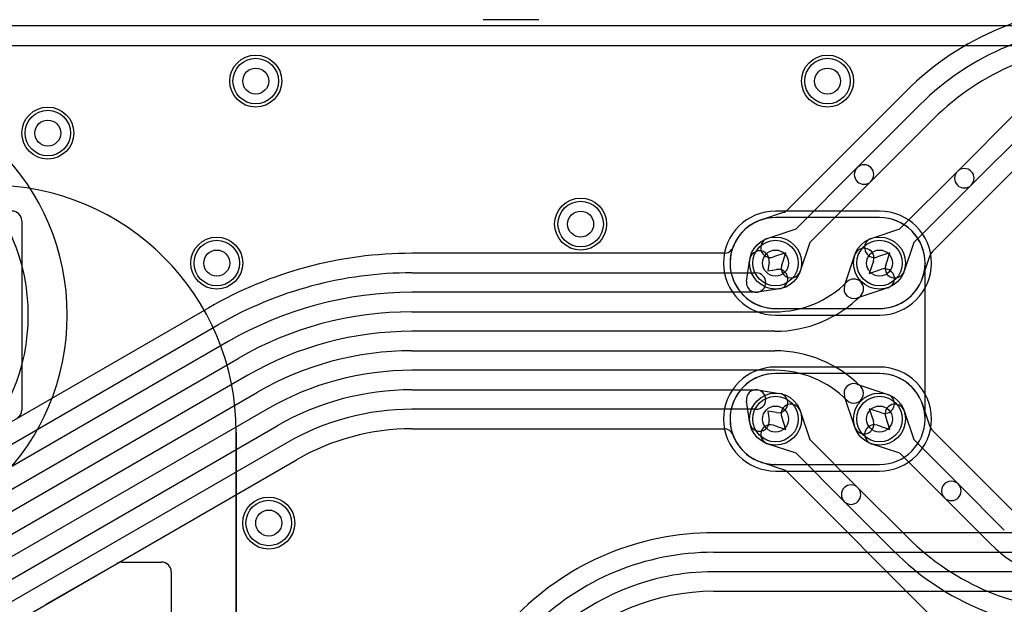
# Model space of a CAD drawing. Extents: x 0 to 57.3, y -1 to 20.5.
# Tile 8 of 31: x 12.2 to 19.8, y 11.5 to 16. Entities that reach past the tile are written whole.
import ezdxf

# ---------------------------------------------------------------- set-up
doc = ezdxf.new("R2010")
doc.units = 0
for name, color, linetype in [('Hole', 1, 'CONTINUOUS'), ('L1', 3, 'CONTINUOUS'), ('L2', 3, 'CONTINUOUS'), ('L3', 3, 'CONTINUOUS'), ('L4', 3, 'CONTINUOUS'), ('PartsArea-B', 111, 'CONTINUOUS'), ('PartsSilk-A', 221, 'CONTINUOUS'), ('Resist-A', 2, 'CONTINUOUS'), ('Resist-B', 2, 'CONTINUOUS'), ('Silk-A', 140, 'CONTINUOUS')]:
    doc.layers.add(name, color=color, linetype=linetype)

msp = doc.modelspace()

# ---------------------------------------------------------------- linework, layer by layer
at = {"layer": 'Hole'}
for centre in [(14, 15.5), (18.4, 15.5), (12.4, 15.1), (16.5, 14.4), (13.7, 14.1), (18, 14.1), (18.8, 14.1), (18, 12.9), (18.8, 12.9), (14.1, 12.1)]:
    msp.add_circle(centre, 0.1, dxfattribs=at)
at = {"layer": 'L1'}
for p, q in [((12.2, 14.42503), (12.2, 12.96905)), ((18.79994, 14.45008), (18, 14.45008)), ((17.60233, 14.17504), (15.20116, 14.17504)), ((17.7759, 13.9616), (17.8024, 14.13093)), ((17.9506, 14.10773), (17.94, 14.04)), ((18.53089, 13.9258), (18.61032, 14.16341)), ((18.75258, 14.11585), (18.72081, 14.02081)), ((19.15004, 12.9), (19.15004, 14.09676)), ((15.20116, 14.025), (17.85, 14.025)), ((17.94, 14.04), (18.00773, 14.0506)), ((18.72081, 14.02081), (18.81585, 14.05258)), ((17.85, 13.875), (15.20116, 13.875)), ((18.03093, 13.9024), (17.8616, 13.8759)), ((18.86341, 13.91032), (18.6258, 13.83089)), ((13.63864, 13.75636), (11.91158, 12.75924)), ((15.20126, 13.725), (17.9936, 13.725)), ((10.95359, 12.0329), (13.71366, 13.62642)), ((17.9936, 13.575), (15.20126, 13.575)), ((13.78866, 13.49652), (11.02859, 11.903)), ((15.20143, 13.425), (17.9936, 13.425)), ((11.10372, 11.7731), (13.86376, 13.36661)), ((17.9936, 13.275), (15.20143, 13.275)), ((13.93876, 13.23671), (11.17872, 11.64319)), ((15.20142, 13.12499), (17.85001, 13.12499)), ((17.8616, 13.12408), (18.0309, 13.0976)), ((18.6258, 13.16911), (18.86341, 13.08968)), ((11.25388, 11.51329), (14.01392, 13.10681)), ((17.8024, 12.8691), (17.77592, 13.0384)), ((18.61032, 12.83659), (18.53089, 13.0742)), ((14.08892, 12.9769), (11.32888, 11.38338)), ((17.85001, 12.97499), (15.20142, 12.97499)), ((18.00772, 12.9494), (17.94001, 12.95999)), ((17.94001, 12.95999), (17.9506, 12.89228)), ((18.81585, 12.94742), (18.72081, 12.97919)), ((18.72081, 12.97919), (18.75258, 12.88415)), ((11.4039, 11.25348), (14.16392, 12.84699)), ((15.20142, 12.82495), (17.60232, 12.82495)), ((14.23892, 12.71708), (11.4789, 11.12358)), ((11.55392, 10.99364), (14.31393, 12.58715)), ((18, 12.54996), (18.8, 12.54996)), ((12.38749, 11.4749), (12.93319, 11.78996)), ((12.97067, 11.8), (13.27503, 11.8)), ((13.35, 11.72503), (13.35, 10.47497))]:
    msp.add_line(p, q, dxfattribs=at)
for centre in [(14, 15.5), (18.4, 15.5), (12.4, 15.1), (16.5, 14.4), (13.7, 14.1), (18, 14.1), (18.8, 14.1), (18, 12.9), (18.8, 12.9), (14.1, 12.1)]:
    msp.add_circle(centre, 0.2, dxfattribs=at)
for centre, radius, start, end in [((12.12503, 14.42503), 0.07497, 0, 90), ((18.00002, 14.10001), 0.35005, 90.260248, 159.330545), ((17.99809, 14.52503), 0.07497, -89.740157, -88.54021), ((18.79994, 14.52505), 0.07497, -90, -89.984715), ((18.80004, 14.10001), 0.35007, -0.001637, 90.013094), ((15.20116, 11.05), 3.12504, 90, 120.000037), ((17.60233, 14.25001), 0.07497, -90, -56.297215), ((17.60236, 14.25003), 0.07497, -56.32477, -20.668758), ((17.8765, 14.11933), 0.075, -8.89717, 171.105407), ((18.68145, 14.13963), 0.075, -18.485681, 161.515874), ((19.22501, 14.09676), 0.07497, 177.523062, 180), ((15.20116, 11.05), 2.975, 90, 120.000036), ((17.85, 13.95), 0.075, -90, 90), ((18.01933, 13.9765), 0.075, -81.10283, 98.894593), ((18.83963, 13.98145), 0.075, -71.514319, 108.484126), ((17.85, 13.95), 0.075, 171.10283, -81.10283), ((17.9936, 14.51043), 0.78543, -90, -45.000516), ((18.60201, 13.90201), 0.075, -45, 134.999529), ((15.20116, 11.05), 2.825, 90, 120.000018), ((18.60202, 13.90202), 0.075, 161.514319, -71.514319), ((17.9936, 14.51043), 0.93543, -90, -45.000433), ((15.20127, 11.05), 2.675, 90.000214, 120.000257), ((15.20127, 11.05), 2.525, 90.000227, 120.000244), ((15.20143, 11.05), 2.375, 90, 120.000196), ((17.9936, 12.48957), 0.93543, 45.000433, 90), ((15.20143, 11.05), 2.225, 90, 120.000307), ((17.9936, 12.48957), 0.78543, 45.000516, 90), ((15.20143, 11.04999), 2.075, 90.000276, 120.00026), ((17.85001, 13.04999), 0.075, 81.109197, -171.109197), ((17.85001, 13.04999), 0.075, -90, 90), ((18.60202, 13.09798), 0.075, 71.514319, -161.514319), ((18.60201, 13.09799), 0.075, -135, 45.000471), ((18.01931, 13.0235), 0.075, -98.889622, 81.109946), ((18.83963, 13.01855), 0.075, -108.485681, 71.515874), ((12.12503, 12.96905), 0.07497, -60.004867, 0), ((15.20143, 11.04999), 1.925, 90.000298, 120.00039), ((17.8765, 12.88069), 0.075, -171.110378, 8.890054), ((18.68145, 12.86037), 0.075, -161.514319, 18.484126), ((18.8, 12.9), 0.35004, -90, 0), ((15.20142, 11.04998), 1.77497, 90, 120.000125), ((17.60232, 12.74995), 0.075, 20.1528, 90), ((17.99999, 12.90005), 0.35006, -159.208326, -90.312623), ((17.99767, 12.47503), 0.07497, 88.218922, 89.686661), ((12.97067, 11.72503), 0.07497, 90, 119.995133), ((13.27503, 11.72503), 0.07497, 0, 90)]:
    msp.add_arc(centre, radius, start, end, dxfattribs=at)
at = {"layer": 'L2'}
for p, q in [((19.00508, 15.42334), (18.08883, 14.50709)), ((18.62806, 14.83412), (19.11118, 15.31724)), ((19.39951, 14.80557), (19.85408, 15.26015)), ((19.21724, 15.21118), (18.73412, 14.72806)), ((19.96014, 15.15408), (19.50557, 14.69951)), ((19.20709, 14.18883), (20.06624, 15.04798)), ((18.15745, 14.36351), (18.62806, 14.83412)), ((18.95745, 14.36351), (19.39951, 14.80557)), ((18.73412, 14.72806), (18.26351, 14.25745)), ((19.50557, 14.69951), (19.06351, 14.25745)), ((18.05959, 14.489), (17.89051, 14.43248)), ((17.93659, 14.28968), (18.15745, 14.36351)), ((18.73659, 14.28968), (18.95745, 14.36351)), ((18.26351, 14.25745), (18.18968, 14.03659)), ((19.06351, 14.25745), (18.98968, 14.03659)), ((18.07919, 14.17919), (17.98415, 14.14742)), ((18.04742, 14.08415), (18.07919, 14.17919)), ((18.87919, 14.17919), (18.78415, 14.14742)), ((18.84742, 14.08415), (18.87919, 14.17919)), ((19.13248, 13.99051), (19.189, 14.15959)), ((18, 13.74996), (18.8, 13.74996)), ((18.8, 13.25004), (18, 13.25004)), ((18.18968, 12.96341), (18.26351, 12.74254)), ((18.98968, 12.96341), (19.06351, 12.74254)), ((19.189, 12.84041), (19.13248, 13.00949)), ((18.07919, 12.82081), (18.04742, 12.91585)), ((18.87919, 12.82081), (18.84742, 12.91585)), ((17.98415, 12.85258), (18.07919, 12.82081)), ((18.78415, 12.85258), (18.87919, 12.82081)), ((19.86624, 12.15202), (19.20709, 12.81117)), ((18.26351, 12.74254), (18.63412, 12.37193)), ((19.06351, 12.74254), (19.40557, 12.40048)), ((18.15745, 12.63649), (17.93659, 12.71032)), ((18.95745, 12.63649), (18.73659, 12.71032)), ((18.52806, 12.26587), (18.15745, 12.63649)), ((19.29951, 12.29442), (18.95745, 12.63649)), ((17.89051, 12.56752), (18.05959, 12.511)), ((18.08883, 12.49291), (19.24142, 11.34032)), ((18.63412, 12.37193), (19.01724, 11.98881)), ((19.40557, 12.40048), (19.76014, 12.04592)), ((19.65408, 11.93985), (19.29951, 12.29442)), ((18.91118, 11.88275), (18.52806, 12.26587))]:
    msp.add_line(p, q, dxfattribs=at)
for centre in [(14, 15.5), (18.4, 15.5), (12.4, 15.1), (16.5, 14.4), (13.7, 14.1), (18, 14.1), (18.8, 14.1), (18, 12.9), (18.8, 12.9), (14.1, 12.1)]:
    msp.add_circle(centre, 0.2, dxfattribs=at)
for centre, radius, start, end in [((20.57843, 13.84999), 2.22505, 90, 135), ((20.57843, 13.85), 2.075, 90, 135.000195), ((20.57843, 13.85), 1.925, 90, 135.00021), ((18.68109, 14.78109), 0.075, -45, 135), ((18.68109, 14.78109), 0.075, 135, -45), ((19.45254, 14.75254), 0.075, 135, -45), ((19.45254, 14.75254), 0.075, -45, 135), ((18.03582, 14.5601), 0.07497, -71.514298, -45), ((18, 14.1), 0.35004, 108.272418, -90), ((17.86674, 14.50358), 0.07497, -71.724555, -71.514298), ((17.96037, 14.21855), 0.075, 108.485681, -71.515874), ((18.76037, 14.21855), 0.075, 108.485681, -71.515874), ((19.2601, 14.13582), 0.07497, 135, 161.514298), ((18.11855, 14.06037), 0.075, 161.514319, -18.484126), ((18.91855, 14.06037), 0.075, 161.514319, -18.484126), ((18.8, 14.1), 0.35004, -90, -18.272418), ((19.20358, 13.96674), 0.07497, 161.514298, 161.724555), ((18, 12.9), 0.35004, 90, -108.272418), ((18.8, 12.9), 0.35004, 18.272418, 90), ((18.11855, 12.93963), 0.075, 18.485681, -161.515874), ((18.91855, 12.93963), 0.075, 18.485681, -161.515874), ((19.20358, 13.03326), 0.07497, -161.724555, -161.514298), ((17.96037, 12.78145), 0.075, 71.514319, -108.484126), ((18.76037, 12.78145), 0.075, 71.514319, -108.484126), ((19.2601, 12.86418), 0.07497, -161.514298, -135), ((17.86674, 12.49642), 0.07497, 71.514298, 71.724555), ((18.03582, 12.4399), 0.07497, 45, 71.514298), ((18.58109, 12.3189), 0.075, 45, -135), ((18.58109, 12.3189), 0.075, -135, 44.999507), ((19.35254, 12.34745), 0.075, 45, -134.999192), ((19.35254, 12.34745), 0.075, -135, 44.999482), ((20.37842, 13.35), 1.925, -134.99979, -90), ((20.41421, 12.7), 1.075, -134.999246, -90), ((20.37842, 13.35), 2.075, -134.999805, -90)]:
    msp.add_arc(centre, radius, start, end, dxfattribs=at)
at = {"layer": 'L3'}
for p, q in [((18.8, 14.50004), (18, 14.50004)), ((18, 13.69996), (18.8, 13.69996)), ((18.8, 13.30004), (18, 13.30004)), ((18, 12.49996), (18.8, 12.49996))]:
    msp.add_line(p, q, dxfattribs=at)
for centre in [(14, 15.5), (18.4, 15.5), (12.4, 15.1), (16.5, 14.4), (13.7, 14.1), (14.1, 12.1)]:
    msp.add_circle(centre, 0.2, dxfattribs=at)
for centre, start, end in [((18, 14.1), 90, -90), ((18.8, 14.1), -90, 90), ((18, 12.9), 90, -90), ((18.8, 12.9), -90, 90)]:
    msp.add_arc(centre, 0.40004, start, end, dxfattribs=at)
at = {"layer": 'L4'}
for p, q in [((20.68578, 15.925), (6.97809, 15.925)), ((6.97809, 15.77496), (19.99996, 15.77496)), ((18.8, 14.45004), (18, 14.45004)), ((18, 13.74996), (18.8, 13.74996)), ((18.8, 13.25004), (18, 13.25004)), ((13.85004, 10.93542), (13.85004, 12.8)), ((18, 12.54996), (18.8, 12.54996)), ((20.12499, 12.02504), (17.52297, 12.02504)), ((17.52297, 11.875), (20.78869, 11.875)), ((20.78869, 11.725), (17.52297, 11.725)), ((17.52298, 11.575), (21.13163, 11.575))]:
    msp.add_line(p, q, dxfattribs=at)
for centre in [(14, 15.5), (18.4, 15.5), (12.4, 15.1), (16.5, 14.4), (13.7, 14.1), (18, 14.1), (18.8, 14.1), (18, 12.9), (18.8, 12.9), (14.1, 12.1)]:
    msp.add_circle(centre, 0.2, dxfattribs=at)
for centre, radius, start, end in [((11.95, 12.8), 1.90004, 0, 90), ((18, 14.1), 0.35004, 90, -90), ((18.8, 14.1), 0.35004, -90, 90), ((18, 12.9), 0.35004, 90, -90), ((18.8, 12.9), 0.35004, -90, 90), ((17.52296, 9.9), 2.12504, 89.99973, 135), ((17.52296, 9.9), 1.975, 89.99971, 135), ((17.52296, 9.9), 1.825, 89.999686, 135), ((17.52298, 9.9), 1.675, 90, 135)]:
    msp.add_arc(centre, radius, start, end, dxfattribs=at)
at = {"layer": 'PartsArea-B'}
msp.add_line((13.85, 12.8), (13.85, 10.66332), dxfattribs=at)
msp.add_arc((11.95, 12.8), 1.9, 0, 90, dxfattribs=at)
at = {"layer": 'PartsSilk-A'}
msp.add_line((16.17963, 15.97222), (15.75, 15.97222), dxfattribs=at)
at = {"layer": 'Resist-A'}
for centre in [(14, 15.5), (18.4, 15.5), (12.4, 15.1), (16.5, 14.4), (13.7, 14.1), (18, 14.1), (18.8, 14.1), (18, 12.9), (18.8, 12.9), (14.1, 12.1)]:
    msp.add_circle(centre, 0.175, dxfattribs=at)
at = {"layer": 'Resist-B'}
for centre in [(14, 15.5), (18.4, 15.5), (12.4, 15.1), (16.5, 14.4), (13.7, 14.1), (18, 14.1), (18.8, 14.1), (18, 12.9), (18.8, 12.9), (14.1, 12.1)]:
    msp.add_circle(centre, 0.175, dxfattribs=at)
at = {"layer": 'Silk-A'}
msp.add_line((16.17963, 15.97222), (15.75, 15.97222), dxfattribs=at)
for radius in [1.8, 1.5]:
    msp.add_arc((10.75, 13.7), radius, -90, 90, dxfattribs=at)

doc.saveas('drawing.dxf')
